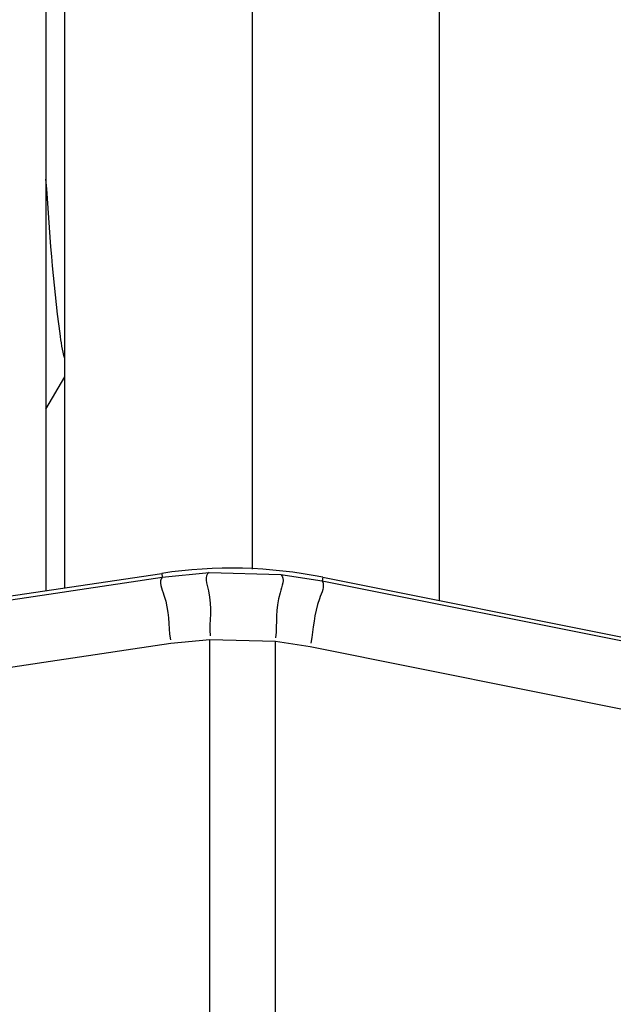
# Paper-space layout 'Sheet' of a CAD drawing. Header units: inches. Extents: x 0.2 to 10.8, y 0.2 to 8.3.
# Tile 163 of 256: x 3.0714 to 3.0968, y 4.3299 to 4.3719. Entities that reach past the tile are written whole.
import ezdxf

# ---------------------------------------------------------------- set-up
doc = ezdxf.new("R2010")
doc.units = ezdxf.units.IN
doc.header["$MEASUREMENT"] = 0
doc.layers.get('0').update_dxf_attribs({"lineweight": 5})
doc.layers.add('02___PRT_ALL_AXES', color=7, linetype='Continuous')
doc.styles.add('My Text', font='tahoma.ttf')
doc.dimstyles.new('My Dimension - mm [in] (ANSI)$0', dxfattribs={"dimtxt": 0.12, "dimasz": 0.09842519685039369, "dimexe": 0.125, "dimexo": 0.06299999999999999, "dimgap": 0.03149606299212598, "dimtad": 0, "dimlfac": 250, "dimzin": 4, "dimdsep": 46, "dimtxsty": 'My Text', "dimblk": 'Filled-1', "dimcen": 0.09, "dimclrd": 1, "dimclre": 1, "dimclrt": 1, "dimadec": 1, "dimazin": 1, "dimtfac": 1, "dimtofl": 0, "dimtmove": 0, "dimatfit": 3, "dimfxl": 1, "dimtolj": 1, "dimtzin": 4, "dimlwd": -1, "dimlwe": -1, "dimarcsym": 0})

# ---------------------------------------------------------------- blocks, each defined once
blk = doc.blocks.new('*D5')
at = {"color": 1, "true_color": 0xff0000}
for p, q in [((2.780755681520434, 5.679234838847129), (2.780755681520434, 5.777660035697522)), ((3.134363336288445, 5.580809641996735), (2.655755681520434, 5.580809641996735)), ((3.249656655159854, 3.709957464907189), (2.655755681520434, 3.709957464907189)), ((2.780755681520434, 3.611532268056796), (2.780755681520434, 3.513107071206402))]:
    blk.add_line(p, q, dxfattribs=at)
at = {"layer": 'Defpoints', "color": 0}
for p in [(3.197363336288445, 5.580809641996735), (2.780755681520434, 3.709957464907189), (3.312656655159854, 3.709957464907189)]:
    blk.add_point(p, dxfattribs=at)
at = {"color": 1, "true_color": 0xff0000, "insert": (2.780755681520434, 4.645383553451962), "char_height": 0.12, "attachment_point": 5, "rotation": 90, "style": 'My Text'}
blk.add_mtext('\\A1;467.71 mm [18.414 in]', dxfattribs=at)
blk = doc.blocks.new('Filled-1')
blk = doc.blocks.new('*D7')
at = {"color": 1, "true_color": 0xff0000}
for p, q in [((2.885847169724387, 4.510735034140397), (2.885847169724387, 3.015490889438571)), ((4.10887950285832, 4.510735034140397), (4.10887950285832, 3.015490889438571)), ((2.984272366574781, 3.140490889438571), (4.010454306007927, 3.140490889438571)), ((4.10887950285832, 3.140490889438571), (4.20730469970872, 3.140490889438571))]:
    blk.add_line(p, q, dxfattribs=at)
at = {"layer": 'Defpoints', "color": 0}
for p in [(2.885847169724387, 4.573735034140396), (4.10887950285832, 4.573735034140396), (4.10887950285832, 3.140490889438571)]:
    blk.add_point(p, dxfattribs=at)
at = {"color": 1, "true_color": 0xff0000, "insert": (5.07271614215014, 3.140490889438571), "char_height": 0.12, "attachment_point": 5, "style": 'My Text'}
blk.add_mtext('\\A1;305.76 mm [12.038 in]', dxfattribs=at)

psp = doc.layouts.new('Sheet')

# ---------------------------------------------------------------- linework, layer by layer
at = {"color": 0, "linetype": 'ByBlock', "lineweight": -3}
for p, q in [((3.073363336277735, 4.347669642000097), (3.073363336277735, 5.456809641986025)), ((3.081363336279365, 5.456809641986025), (3.081363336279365, 4.348462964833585)), ((3.089363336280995, 4.347129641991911), (3.089363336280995, 5.456809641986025)), ((3.072563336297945, 4.355305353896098), (3.073363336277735, 4.356683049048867)), ((2.974097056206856, 4.332779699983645), (3.077504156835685, 4.348290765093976)), ((3.077504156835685, 4.348290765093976), (3.077527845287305, 4.348132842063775)), ((3.077527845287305, 4.348132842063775), (3.07952676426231, 4.348329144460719)), ((3.07952676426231, 4.348329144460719), (3.082589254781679, 4.348238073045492)), ((3.082589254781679, 4.348238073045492), (3.084361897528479, 4.347966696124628)), ((3.084393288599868, 4.348123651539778), (3.084361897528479, 4.347966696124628)), ((3.084393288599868, 4.348123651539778), (3.119077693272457, 4.34118677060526)), ((3.084361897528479, 4.347966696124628), (3.118906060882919, 4.341067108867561)), ((3.077890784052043, 4.345305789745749), (3.079567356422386, 4.345471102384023)), ((3.079567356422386, 4.291977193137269), (3.079567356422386, 4.345471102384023)), ((3.079567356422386, 4.345471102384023), (3.082359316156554, 4.345394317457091)), ((3.082359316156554, 4.291977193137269), (3.082359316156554, 4.345394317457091)), ((3.082359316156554, 4.345394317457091), (3.083846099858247, 4.34516568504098)), ((3.083846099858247, 4.34516568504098), (3.11839753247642, 4.338231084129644))]:
    psp.add_line(p, q, dxfattribs=at)
psp.add_arc((3.080470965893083, 4.328512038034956), 0.02, 78.6900676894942, 98.53076579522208, dxfattribs=at)
for points, knots in [([(3.073363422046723, 4.357472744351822), (3.07326688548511, 4.357823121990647), (3.072885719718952, 4.360372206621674), (3.072721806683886, 4.362934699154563), (3.072563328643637, 4.36513486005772)], [0, 0, 0, 0, 0.1414525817, 1, 1, 1, 1]), ([(3.077527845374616, 4.348132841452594), (3.077364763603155, 4.347931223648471), (3.077860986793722, 4.346906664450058), (3.077775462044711, 4.346086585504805), (3.077875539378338, 4.345452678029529)], [0, 0, 0, 0, 0.2877862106, 1, 1, 1, 1]), ([(3.079526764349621, 4.348329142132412), (3.079307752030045, 4.348187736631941), (3.079726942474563, 4.347018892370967), (3.079532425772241, 4.346262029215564), (3.079570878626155, 4.345620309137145)], [0, 0, 0, 0, 0.288517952, 1, 1, 1, 1]), ([(3.082589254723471, 4.348238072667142), (3.082780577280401, 4.348062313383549), (3.082304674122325, 4.346972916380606), (3.082441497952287, 4.346180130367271), (3.082366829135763, 4.345542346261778)], [0, 0, 0, 0, 0.2880451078, 1, 1, 1, 1]), ([(3.084361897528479, 4.347966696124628), (3.084478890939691, 4.347735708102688), (3.08398986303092, 4.346790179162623), (3.083999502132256, 4.345939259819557), (3.08387022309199, 4.345310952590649)], [0, 0, 0, 0, 0.2875695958, 1, 1, 1, 1])]:
    psp.add_open_spline(points, degree=3, knots=knots, dxfattribs=at)
for points in [[(2.974115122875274, 4.332659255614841), (3.008586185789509, 4.337816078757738), (3.043057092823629, 4.342973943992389), (3.077527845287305, 4.348132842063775)], [(2.974478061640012, 4.329757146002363), (3.008949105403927, 4.334939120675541), (3.043420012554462, 4.340122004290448), (3.077890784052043, 4.345305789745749)]]:
    psp.add_open_spline(points, degree=3, dxfattribs=at)
at = {"layer": '02___PRT_ALL_AXES', "color": 0, "linetype": 'ByBlock', "lineweight": -3}
psp.add_line((3.072563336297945, 4.435528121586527), (3.072563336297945, 4.347549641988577), dxfattribs=at)

# ---------------------------------------------------------------- dimensions: what is measured, and where the dimension line sits
dim = psp.add_linear_dim(base=(2.780755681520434, 3.709957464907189), p1=(3.197363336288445, 5.580809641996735), p2=(3.312656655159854, 3.709957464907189), angle=90, dimstyle='My Dimension - mm [in] (ANSI)$0', override={"dimpost": ' mm'})
dim.commit()
dim.dimension.update_dxf_attribs({"geometry": '*D5', "text_midpoint": (2.780755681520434, 4.645383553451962)})
dim = psp.add_linear_dim(base=(4.10887950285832, 3.140490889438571), p1=(2.885847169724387, 4.573735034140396), p2=(4.10887950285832, 4.573735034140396), dimstyle='My Dimension - mm [in] (ANSI)$0', override={"dimpost": ' mm'})
dim.commit()
dim.dimension.update_dxf_attribs({"geometry": '*D7', "text_midpoint": (5.07271614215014, 3.140490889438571), "dimtype": 160})

doc.saveas('drawing.dxf')
